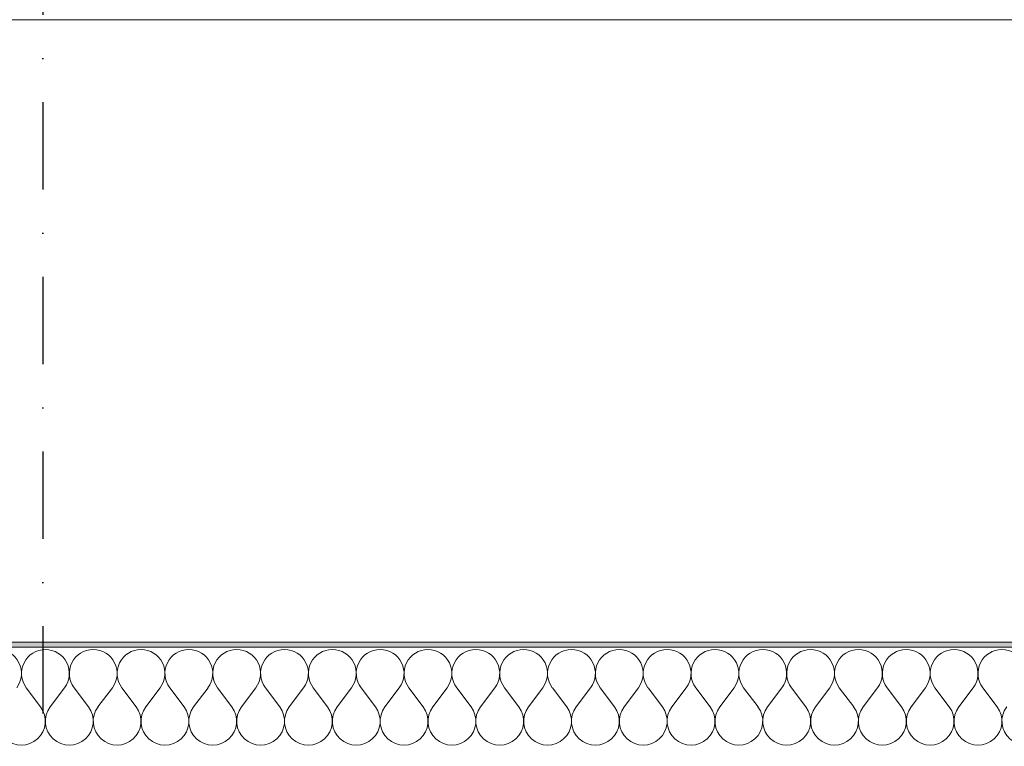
# Model space of a CAD drawing. Header units: millimetres. Extents: x -12989 to 402831, y -50461 to 30884.
# Tile 165 of 175: x 392695 to 394725, y -39369 to -37871. Entities that reach past the tile are written whole.
import ezdxf
from ezdxf.enums import TextEntityAlignment as Align

# ---------------------------------------------------------------- set-up
doc = ezdxf.new("R2010")
doc.units = ezdxf.units.MM
doc.header["$MEASUREMENT"] = 0
doc.linetypes.add('Kropki i Kreski', pattern=[360, 180, -90, 0, -90])
doc.linetypes.add('Wipeout_Contour', pattern=[1000, 0, -1000])
doc.layers.add('Nowe_A__DACHY', color=7, linetype='Continuous')
doc.layers.add('Nowe_Warstwa IFC.Import IFC', color=7, linetype='Continuous')
doc.layers.add('Nowe_A__DACHY_Nr_pióra__162', color=7, linetype='Continuous', lineweight=5, true_color=0x6a6a6a)
doc.layers.add('Nowe_A__DACHY_Nr_pióra__174', color=7, linetype='Continuous', lineweight=5, true_color=0x6a6a6a)
for name, color, linetype, lineweight in [('Nowe_A__DACHY_Nr_pióra__52', 7, 'Continuous', 15), ('Nowe_A__DACHY_Nr_pióra__92', 7, 'Continuous', 13), ('Nowe_Warstwa IFC.Import IFC_Nr_pióra__1', 7, 'Continuous', 13), ('Nowe_Warstwa IFC.Import IFC_Nr_pióra__25', 7, 'Continuous', 25)]:
    doc.layers.add(name, color=color, linetype=linetype, lineweight=lineweight)
doc.styles.add('STYL_AUTOMATYCZNY_1', font='arial.ttf')

# ---------------------------------------------------------------- blocks, each defined once
blk = doc.blocks.new('*X188', base_point=(362576.7, -45960.6))
at = {"layer": 'Nowe_A__DACHY_Nr_pióra__174', "color": 251, "linetype": 'Continuous', "lineweight": 5, "true_color": 0x6a6a6a}
for p, q in [((392737.8, -39287.9), (392708.2, -39248.4)), ((392757.5, -39287.9), (392787.1, -39248.4)), ((392836.4, -39287.9), (392806.8, -39248.4)), ((392856.1, -39287.9), (392885.7, -39248.4)), ((392935, -39287.9), (392905.4, -39248.4)), ((392954.7, -39287.9), (392984.3, -39248.4)), ((393033.6, -39287.9), (393004, -39248.4)), ((393053.3, -39287.9), (393082.9, -39248.4)), ((393132.2, -39287.9), (393102.6, -39248.4)), ((393151.9, -39287.9), (393181.5, -39248.4)), ((393230.8, -39287.9), (393201.2, -39248.4)), ((393250.5, -39287.9), (393280.1, -39248.4)), ((393329.4, -39287.9), (393299.8, -39248.4)), ((393349.1, -39287.9), (393378.7, -39248.4)), ((393428, -39287.9), (393398.4, -39248.4)), ((393447.7, -39287.9), (393477.3, -39248.4)), ((393526.6, -39287.9), (393497, -39248.4)), ((393546.3, -39287.9), (393575.9, -39248.4)), ((393625.2, -39287.9), (393595.6, -39248.4)), ((393644.9, -39287.9), (393674.5, -39248.4)), ((393723.8, -39287.9), (393694.2, -39248.4)), ((393743.5, -39287.9), (393773.1, -39248.4)), ((393822.4, -39287.9), (393792.8, -39248.4)), ((393842.1, -39287.9), (393871.7, -39248.4)), ((393921, -39287.9), (393891.4, -39248.4)), ((393940.7, -39287.9), (393970.3, -39248.4)), ((394019.6, -39287.9), (393990, -39248.4)), ((394039.3, -39287.9), (394068.9, -39248.4)), ((394118.2, -39287.9), (394088.6, -39248.4)), ((394137.9, -39287.9), (394167.5, -39248.4)), ((394216.8, -39287.9), (394187.2, -39248.4)), ((394236.5, -39287.9), (394266.1, -39248.4)), ((394315.4, -39287.9), (394285.8, -39248.4)), ((394335.1, -39287.9), (394364.7, -39248.4)), ((394414, -39287.9), (394384.4, -39248.4)), ((394433.7, -39287.9), (394463.3, -39248.4)), ((394512.6, -39287.9), (394483, -39248.4)), ((394532.3, -39287.9), (394561.9, -39248.4)), ((394611.2, -39287.9), (394581.6, -39248.4)), ((394630.9, -39287.9), (394660.4, -39248.4)), ((394709.7, -39287.9), (394680.2, -39248.4))]:
    blk.add_line(p, q, dxfattribs=at)
for centre, start, end in [((392649.1, -39218.8), 323.1301, 90), ((392747.7, -39218.8), 90, 216.8699), ((392747.7, -39218.8), 323.1301, 90), ((392846.3, -39218.8), 90, 216.8699), ((392846.3, -39218.8), 323.1301, 90), ((392944.8, -39218.8), 90, 216.8699), ((392944.8, -39218.8), 323.1301, 90), ((393043.4, -39218.8), 90, 216.8699), ((393043.4, -39218.8), 323.1301, 90), ((393142, -39218.8), 90, 216.8699), ((393142, -39218.8), 323.1301, 90), ((393240.6, -39218.8), 90, 216.8699), ((393240.6, -39218.8), 323.1301, 90), ((393339.2, -39218.8), 90, 216.8699), ((393339.2, -39218.8), 323.1301, 90), ((393437.8, -39218.8), 90, 216.8699), ((393437.8, -39218.8), 323.1301, 90), ((393536.4, -39218.8), 90, 216.8699), ((393536.4, -39218.8), 323.1301, 90), ((393635, -39218.8), 90, 216.8699), ((393635, -39218.8), 323.1301, 90), ((393733.6, -39218.8), 90, 216.8699), ((393733.6, -39218.8), 323.1301, 90), ((393832.2, -39218.8), 90, 216.8699), ((393832.2, -39218.8), 323.1301, 90), ((393930.8, -39218.8), 90, 216.8699), ((393930.8, -39218.8), 323.1301, 90), ((394029.4, -39218.8), 90, 216.8699), ((394029.4, -39218.8), 323.1301, 90), ((394128, -39218.8), 90, 216.8699), ((394128, -39218.8), 323.1301, 90), ((394226.6, -39218.8), 90, 216.8699), ((394226.6, -39218.8), 323.1301, 90), ((394325.2, -39218.8), 90, 216.8699), ((394325.2, -39218.8), 323.1301, 90), ((394423.8, -39218.8), 90, 216.8699), ((394423.8, -39218.8), 323.1301, 90), ((394522.4, -39218.8), 90, 216.8699), ((394522.4, -39218.8), 323.1301, 90), ((394621, -39218.8), 90, 216.8699), ((394621, -39218.8), 323.1301, 90), ((394719.6, -39218.8), 90, 216.8699), ((394719.6, -39218.8), 323.1301, 90), ((392698.4, -39317.4), 143.1301, 36.8699), ((392797, -39317.4), 143.1301, 36.8699), ((392895.6, -39317.4), 143.1301, 36.8699), ((392994.1, -39317.4), 143.1301, 36.8699), ((393092.7, -39317.4), 143.1301, 36.8699), ((393191.3, -39317.4), 143.1301, 36.8699), ((393289.9, -39317.4), 143.1301, 36.8699), ((393388.5, -39317.4), 143.1301, 36.8699), ((393487.1, -39317.4), 143.1301, 36.8699), ((393585.7, -39317.4), 143.1301, 36.8699), ((393684.3, -39317.4), 143.1301, 36.8699), ((393782.9, -39317.4), 143.1301, 36.8699), ((393881.5, -39317.4), 143.1301, 36.8699), ((393980.1, -39317.4), 143.1301, 36.8699), ((394078.7, -39317.4), 143.1301, 36.8699), ((394177.3, -39317.4), 143.1301, 36.8699), ((394275.9, -39317.4), 143.1301, 36.8699), ((394374.5, -39317.4), 143.1301, 36.8699), ((394473.1, -39317.4), 143.1301, 36.8699), ((394571.7, -39317.4), 143.1301, 36.8699), ((394670.3, -39317.4), 143.1301, 36.8699), ((394768.9, -39317.4), 143.1301, 36.8699)]:
    blk.add_arc(centre, 49.3, start, end, dxfattribs=at)
blk = doc.blocks.new('ElemPrzekroju_174_1', base_point=(362576.7, -45960.6))
at = {"color": 254, "linetype": 'Wipeout_Contour', "lineweight": 0, "ltscale": 1530102.063931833}
blk.add_wipeout([(362046.7, -37870.7), (362046.7, -39154.3), (399106.7, -39154.3), (399106.7, -37870.7)], dxfattribs=at).dxf.layer = 'Nowe_A__DACHY'
at = {"layer": 'Nowe_A__DACHY_Nr_pióra__162', "linetype": 'Continuous', "lineweight": 0, "true_color": 0x353535}
blk.add_hatch(color=250, dxfattribs=at).paths.add_polyline_path([(362046.7, -39154.3), (362046.7, -39164.6), (399106.7, -39164.6), (399106.7, -39154.3)])
at = {"layer": 'Nowe_A__DACHY_Nr_pióra__52', "color": 7, "linetype": 'Continuous', "lineweight": 15}
blk.add_line((399106.7, -39154.3), (362046.7, -39154.3), dxfattribs=at)
at = {"layer": 'Nowe_A__DACHY_Nr_pióra__92', "color": 7, "linetype": 'Continuous', "lineweight": 13}
blk.add_line((399106.7, -37870.7), (362046.7, -37870.7), dxfattribs=at)
at = {"color": 254, "linetype": 'Wipeout_Contour', "lineweight": 0, "ltscale": 1530407.977953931}
blk.add_wipeout([(399106.7, -39164.6), (362046.7, -39164.6), (362046.7, -39371.7), (399106.7, -39371.7)], dxfattribs=at).dxf.layer = 'Nowe_A__DACHY'
at = {"layer": 'Nowe_A__DACHY_Nr_pióra__52', "color": 7, "linetype": 'Continuous', "lineweight": 15}
blk.add_line((399106.7, -39164.6), (362046.7, -39164.6), dxfattribs=at)
at = {"layer": 'Nowe_A__DACHY', "lineweight": 0}
blk.add_blockref('*X188', (362576.7, -45960.6), dxfattribs=at)
blk = doc.blocks.new('Standardowy znacznik osi[9]_1', base_point=(392742.1, -35960.6))
at = {"layer": 'Nowe_Warstwa IFC.Import IFC_Nr_pióra__25', "color": 7, "linetype": 'Kropki i Kreski', "lineweight": 25}
blk.add_line((392742.1, -36960.6), (392742.1, -48960.6), dxfattribs=at)
at = {"layer": 'Nowe_Warstwa IFC.Import IFC_Nr_pióra__1', "color": 7, "lineweight": 13, "style": 'STYL_AUTOMATYCZNY_1'}
for tag, p in [('AC_MarkerText_1_0', (392742.1, -35623.1)), ('AC_MarkerText_1_1', (392742.1, -50123.1))]:
    blk.add_attdef(tag, text='', height=175, rotation=360, dxfattribs=at).set_placement(p, align=Align.TOP_CENTER)

msp = doc.modelspace()

# ---------------------------------------------------------------- block references
at = {"layer": 'Nowe_A__DACHY', "lineweight": 0}
msp.add_blockref('ElemPrzekroju_174_1', (362576.7, -45960.6), dxfattribs=at)

# ---------------------------------------------------------------- next in the draw order: block references
at = {"layer": 'Nowe_Warstwa IFC.Import IFC', "color": 7, "linetype": 'Continuous', "lineweight": 13}
msp.add_blockref('Standardowy znacznik osi[9]_1', (392742.1, -35960.6), dxfattribs=at)

doc.saveas('drawing.dxf')
